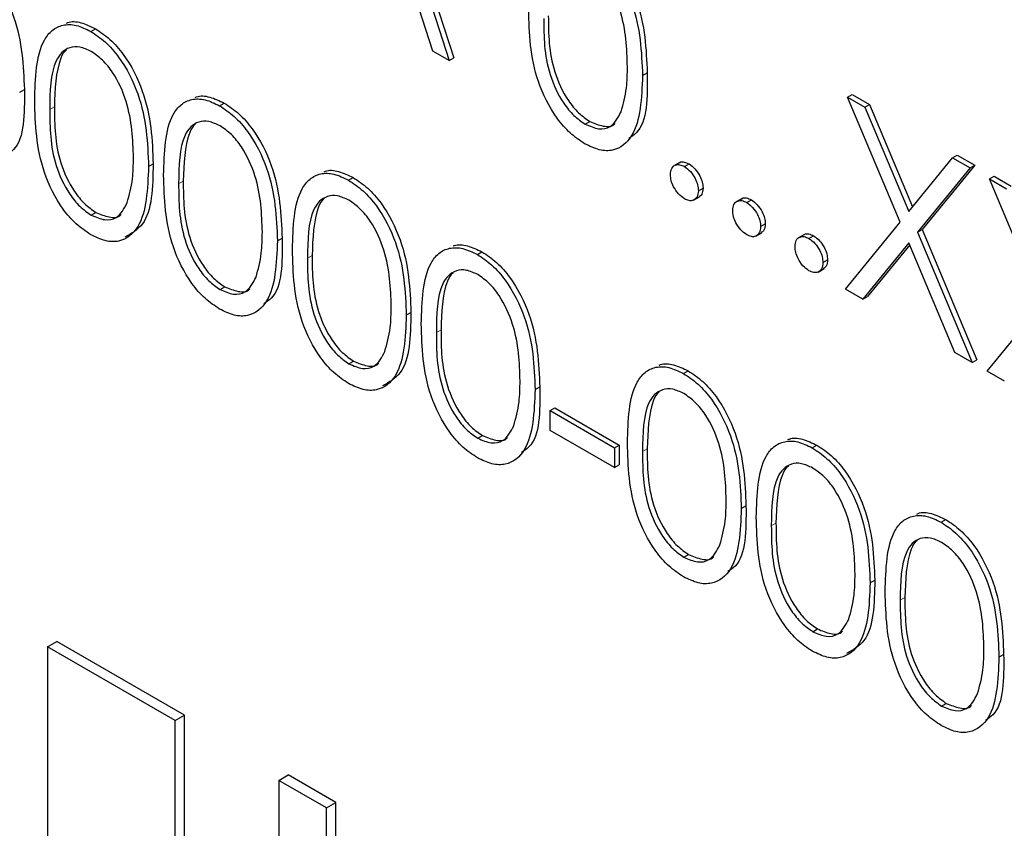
# Paper-space layout 'Blatt4' of a CAD drawing. Header units: millimetres. Extents: x 5 to 418, y 2 to 292.
# Tile 33 of 118: x 115.49 to 116.73, y 188.89 to 189.91. Entities that reach past the tile are written whole.
import ezdxf

# ---------------------------------------------------------------- set-up
doc = ezdxf.new("R2010")
doc.units = ezdxf.units.MM

psp = doc.layouts.new('Blatt4')

# ---------------------------------------------------------------- linework, layer by layer
at = {"color": 7, "linetype": 'Continuous', "lineweight": 25}
for p, q in [((115.9339, 190.1627), (116.0318, 189.8612)), ((115.9398, 190.1661), (116.0377, 189.8646)), ((116.0111, 189.8732), (115.9797, 189.9698)), ((115.5778, 189.8982), (115.5837, 189.9016)), ((116.0318, 189.8612), (116.0111, 189.8732)), ((116.0318, 189.8612), (116.0377, 189.8646)), ((116.2766, 189.8423), (116.2825, 189.8457)), ((115.4879, 189.8213), (115.4938, 189.8247)), ((116.5363, 189.815), (116.5422, 189.8184)), ((116.5363, 189.815), (116.5583, 189.8023)), ((116.6028, 189.6565), (116.5363, 189.815)), ((116.5422, 189.8184), (116.5641, 189.8057)), ((115.741, 189.804), (115.7469, 189.8074)), ((116.5583, 189.8023), (116.5641, 189.8057)), ((116.5583, 189.8023), (116.6138, 189.67)), ((116.5641, 189.8057), (116.6186, 189.6759)), ((116.204, 189.7807), (116.2099, 189.7841)), ((116.6138, 189.67), (116.6693, 189.7382)), ((116.6693, 189.7382), (116.6752, 189.7416)), ((116.6693, 189.7382), (116.6913, 189.7255)), ((116.6752, 189.7416), (116.6972, 189.7289)), ((115.651, 189.7271), (115.6569, 189.7305)), ((116.3237, 189.7321), (116.3164, 189.7279)), ((116.3296, 189.727), (116.3355, 189.7304)), ((116.6913, 189.7255), (116.6248, 189.6438)), ((116.6972, 189.7289), (116.6307, 189.6472)), ((116.6913, 189.7255), (116.6972, 189.7289)), ((115.9042, 189.7098), (115.9101, 189.7132)), ((116.7158, 189.7113), (116.7217, 189.7147)), ((116.7158, 189.7113), (116.7377, 189.6987)), ((116.7823, 189.5529), (116.7158, 189.7113)), ((116.7217, 189.7147), (116.7436, 189.7021)), ((116.3473, 189.6964), (116.3532, 189.6998)), ((116.3413, 189.6845), (116.3486, 189.6887)), ((116.4026, 189.6866), (116.3952, 189.6823)), ((116.4085, 189.6815), (116.4144, 189.6849)), ((115.5785, 189.6655), (115.5844, 189.6689)), ((116.4261, 189.6509), (116.432, 189.6543)), ((116.5336, 189.5716), (116.6028, 189.6565)), ((116.4201, 189.639), (116.4275, 189.6432)), ((116.4815, 189.6411), (116.4741, 189.6368)), ((116.4873, 189.6359), (116.4932, 189.6394)), ((116.6248, 189.6438), (116.6307, 189.6472)), ((116.6248, 189.6438), (116.694, 189.4789)), ((116.6307, 189.6472), (116.6999, 189.4823)), ((115.8142, 189.6329), (115.8201, 189.6363)), ((116.6138, 189.6304), (116.5555, 189.5589)), ((116.6149, 189.6278), (116.5614, 189.5623)), ((116.6721, 189.4916), (116.6138, 189.6304)), ((116.0674, 189.6156), (116.0733, 189.619)), ((116.505, 189.6053), (116.5109, 189.6087)), ((116.499, 189.5934), (116.5064, 189.5977)), ((115.7416, 189.5713), (115.7475, 189.5747)), ((116.5555, 189.5589), (116.5336, 189.5716)), ((116.5555, 189.5589), (116.5614, 189.5623)), ((116.7131, 189.468), (116.7823, 189.5529)), ((115.9774, 189.5387), (115.9833, 189.5421)), ((116.694, 189.4789), (116.6721, 189.4916)), ((115.9048, 189.4771), (115.9107, 189.4805)), ((116.694, 189.4789), (116.6999, 189.4823)), ((116.3284, 189.4649), (116.3343, 189.4683)), ((116.735, 189.4553), (116.7131, 189.468)), ((116.1406, 189.4445), (116.1465, 189.4479)), ((116.1596, 189.4179), (116.1655, 189.4213)), ((116.1596, 189.4179), (116.2412, 189.3708)), ((116.1596, 189.3928), (116.1596, 189.4179)), ((116.1655, 189.4213), (116.2471, 189.3742)), ((116.2412, 189.3457), (116.1596, 189.3928)), ((116.068, 189.3829), (116.0739, 189.3863)), ((116.2412, 189.3708), (116.2471, 189.3742)), ((116.2412, 189.3708), (116.2412, 189.3457)), ((116.2471, 189.3742), (116.2471, 189.3491)), ((116.4916, 189.3707), (116.4975, 189.3741)), ((116.2412, 189.3457), (116.2471, 189.3491)), ((116.4017, 189.2938), (116.4076, 189.2972)), ((116.6548, 189.2765), (116.6607, 189.2799)), ((116.3291, 189.2321), (116.335, 189.2355)), ((116.5648, 189.1996), (116.5707, 189.203)), ((116.4923, 189.1379), (116.4982, 189.1413)), ((115.5231, 189.1186), (115.5349, 189.1254)), ((115.6964, 189.0322), (115.5349, 189.1254)), ((115.6846, 189.0254), (115.5231, 189.1186)), ((115.5231, 189.1186), (115.5231, 188.7104)), ((116.728, 189.1054), (116.7339, 189.1088)), ((116.6554, 189.0437), (116.6613, 189.0471)), ((115.6846, 189.0254), (115.6964, 189.0322)), ((115.6964, 188.6239), (115.6964, 189.0322)), ((115.6846, 188.6171), (115.6846, 189.0254)), ((115.8159, 188.9496), (115.8277, 188.9564)), ((115.8883, 188.9214), (115.8277, 188.9564)), ((115.8765, 188.9146), (115.8159, 188.9496)), ((115.8159, 188.9496), (115.8159, 188.5413)), ((115.8765, 188.9146), (115.8883, 188.9214)), ((115.8765, 188.5063), (115.8765, 188.9146)), ((115.8883, 188.5131), (115.8883, 188.9214))]:
    psp.add_line(p, q, dxfattribs=at)
at = {"color": 7, "linetype": 'Continuous', "lineweight": 18}
for p, q in [((115.5259, 189.7994), (115.5318, 189.8028)), ((115.6891, 189.7052), (115.695, 189.7086)), ((115.8523, 189.611), (115.8582, 189.6144)), ((116.0155, 189.5168), (116.0214, 189.5202)), ((116.2766, 189.3661), (116.2825, 189.3695)), ((116.4397, 189.2719), (116.4456, 189.2753)), ((116.6029, 189.1777), (116.6088, 189.1811))]:
    psp.add_line(p, q, dxfattribs=at)
at = {"color": 7, "linetype": 'Continuous', "lineweight": 25}
for points, knots in [([(116.2033, 190.0135), (116.2096, 190.0093), (116.2221, 190.0009), (116.2448, 189.975), (116.2735, 189.9176), (116.2753, 189.8724), (116.2766, 189.8423)], [0, 0, 0, 0, 0.1256, 0.251197, 0.500581, 1, 1, 1, 1]), ([(116.2092, 190.0169), (116.2155, 190.0127), (116.228, 190.0043), (116.2507, 189.9784), (116.2794, 189.921), (116.2812, 189.8758), (116.2825, 189.8457)], [0, 0, 0, 0, 0.1256, 0.251197, 0.500581, 1, 1, 1, 1]), ([(115.4205, 189.9958), (115.4268, 189.9917), (115.4393, 189.9833), (115.462, 189.9574), (115.4907, 189.9), (115.4925, 189.8548), (115.4938, 189.8247)], [0, 0, 0, 0, 0.1256, 0.251197, 0.500581, 1, 1, 1, 1]), ([(116.2575, 189.8534), (116.2567, 189.8766), (116.2556, 189.9114), (116.2357, 189.9565), (116.2185, 189.9778), (116.2088, 189.9846), (116.204, 189.988)], [0, 0, 0, 0, 0.500072, 0.749021, 0.874598, 1, 1, 1, 1]), ([(116.2033, 189.7559), (116.1971, 189.7601), (116.1848, 189.7684), (116.1622, 189.7942), (116.1344, 189.8515), (116.1332, 189.8959), (116.1324, 189.9255)], [0, 0, 0, 0, 0.125551, 0.25109, 0.50025, 1, 1, 1, 1]), ([(115.547, 189.9087), (115.5476, 189.9089), (115.5526, 189.9115), (115.5653, 189.9103), (115.5776, 189.9045), (115.5837, 189.9016)], [0, 0, 0, 0, 0.057969, 0.529028, 1, 1, 1, 1]), ([(116.1515, 189.9146), (116.1516, 189.8917), (116.1518, 189.8572), (116.1722, 189.812), (116.1894, 189.7909), (116.1991, 189.7841), (116.204, 189.7807)], [0, 0, 0, 0, 0.500291, 0.749086, 0.874606, 1, 1, 1, 1]), ([(116.1573, 189.918), (116.1575, 189.8951), (116.1577, 189.8606), (116.1781, 189.8154), (116.1953, 189.7943), (116.205, 189.7875), (116.2099, 189.7841)], [0, 0, 0, 0, 0.500291, 0.749086, 0.874606, 1, 1, 1, 1]), ([(115.5069, 189.8103), (115.5077, 189.8391), (115.5087, 189.8751), (115.5285, 189.9005), (115.5423, 189.9072), (115.5592, 189.9072), (115.5716, 189.9012), (115.5778, 189.8982)], [0, 0, 0, 0, 0.498702, 0.624177, 0.749467, 0.874745, 1, 1, 1, 1]), ([(115.5837, 189.9016), (115.59, 189.8975), (115.6024, 189.8891), (115.6252, 189.8632), (115.6539, 189.8058), (115.6557, 189.7606), (115.6569, 189.7305)], [0, 0, 0, 0, 0.1256, 0.251197, 0.500581, 1, 1, 1, 1]), ([(115.5778, 189.8982), (115.5841, 189.8941), (115.5966, 189.8857), (115.6193, 189.8598), (115.648, 189.8024), (115.6498, 189.7572), (115.651, 189.7271)], [0, 0, 0, 0, 0.1256, 0.251197, 0.500581, 1, 1, 1, 1]), ([(115.5785, 189.8727), (115.5736, 189.875), (115.5639, 189.8795), (115.551, 189.8783), (115.5407, 189.8722), (115.5266, 189.8505), (115.5262, 189.8221), (115.5259, 189.7994)], [0, 0, 0, 0, 0.125139, 0.250418, 0.375519, 0.500847, 1, 1, 1, 1]), ([(115.5473, 189.875), (115.5473, 189.8749), (115.5438, 189.8729), (115.5335, 189.8524), (115.5325, 189.8249), (115.5318, 189.8028)], [0, 0, 0, 0, 0.004517, 0.204302, 1, 1, 1, 1]), ([(115.632, 189.7382), (115.6312, 189.7614), (115.63, 189.7961), (115.6102, 189.8413), (115.593, 189.8626), (115.5833, 189.8694), (115.5785, 189.8727)], [0, 0, 0, 0, 0.500072, 0.749021, 0.874598, 1, 1, 1, 1]), ([(116.2495, 189.7965), (116.2522, 189.8062), (116.257, 189.8236), (116.2574, 189.8443), (116.2575, 189.8534)], [0, 0, 0, 0, 0.5595988, 1, 1, 1, 1]), ([(116.2766, 189.8423), (116.2754, 189.8136), (116.2736, 189.7706), (116.2448, 189.7466), (116.2221, 189.7469), (116.2096, 189.7529), (116.2033, 189.7559)], [0, 0, 0, 0, 0.499407, 0.748743, 0.874372, 1, 1, 1, 1]), ([(116.2825, 189.8457), (116.2827, 189.8149), (116.283, 189.778), (116.2626, 189.7647), (116.2594, 189.7625)], [0, 0, 0, 0, 0.83825, 1, 1, 1, 1]), ([(115.4938, 189.8247), (115.494, 189.7938), (115.4943, 189.757), (115.474, 189.7437), (115.4707, 189.7415)], [0, 0, 0, 0, 0.83825, 1, 1, 1, 1]), ([(115.6701, 189.7161), (115.6709, 189.7449), (115.6719, 189.7809), (115.6917, 189.8063), (115.7055, 189.813), (115.7224, 189.813), (115.7348, 189.807), (115.741, 189.804)], [0, 0, 0, 0, 0.498702, 0.624177, 0.749467, 0.874745, 1, 1, 1, 1]), ([(115.7102, 189.8145), (115.7108, 189.8147), (115.7158, 189.8173), (115.7285, 189.8161), (115.7408, 189.8103), (115.7469, 189.8074)], [0, 0, 0, 0, 0.057969, 0.529028, 1, 1, 1, 1]), ([(115.5778, 189.6407), (115.5716, 189.6449), (115.5593, 189.6532), (115.5367, 189.679), (115.5089, 189.7363), (115.5077, 189.7807), (115.5069, 189.8103)], [0, 0, 0, 0, 0.125551, 0.25109, 0.50025, 1, 1, 1, 1]), ([(115.5259, 189.7994), (115.5261, 189.7764), (115.5263, 189.742), (115.5467, 189.6968), (115.5639, 189.6757), (115.5736, 189.6689), (115.5785, 189.6655)], [0, 0, 0, 0, 0.500291, 0.749086, 0.874606, 1, 1, 1, 1]), ([(115.5318, 189.8028), (115.532, 189.7798), (115.5322, 189.7454), (115.5526, 189.7002), (115.5698, 189.6791), (115.5795, 189.6723), (115.5844, 189.6689)], [0, 0, 0, 0, 0.500291, 0.749086, 0.874606, 1, 1, 1, 1]), ([(115.741, 189.804), (115.7472, 189.7999), (115.7597, 189.7915), (115.7825, 189.7656), (115.8112, 189.7081), (115.813, 189.663), (115.8142, 189.6329)], [0, 0, 0, 0, 0.1256, 0.251197, 0.500581, 1, 1, 1, 1]), ([(115.7469, 189.8074), (115.7531, 189.8033), (115.7656, 189.7949), (115.7884, 189.769), (115.8171, 189.7116), (115.8189, 189.6664), (115.8201, 189.6363)], [0, 0, 0, 0, 0.1256, 0.251197, 0.500581, 1, 1, 1, 1]), ([(116.204, 189.7807), (116.2098, 189.7782), (116.2214, 189.7732), (116.2393, 189.7768), (116.2456, 189.789), (116.2495, 189.7965)], [0, 0, 0, 0, 0.280257, 0.560781, 1, 1, 1, 1]), ([(115.7416, 189.7785), (115.7368, 189.7808), (115.727, 189.7853), (115.7141, 189.7841), (115.7039, 189.778), (115.6898, 189.7563), (115.6894, 189.7279), (115.6891, 189.7052)], [0, 0, 0, 0, 0.125139, 0.250418, 0.375519, 0.500847, 1, 1, 1, 1]), ([(115.7105, 189.7808), (115.7104, 189.7807), (115.707, 189.7787), (115.6966, 189.7582), (115.6957, 189.7307), (115.695, 189.7086)], [0, 0, 0, 0, 0.004517, 0.204302, 1, 1, 1, 1]), ([(115.7952, 189.644), (115.7944, 189.6672), (115.7932, 189.7019), (115.7734, 189.7471), (115.7562, 189.7684), (115.7465, 189.7752), (115.7416, 189.7785)], [0, 0, 0, 0, 0.500072, 0.749021, 0.874598, 1, 1, 1, 1]), ([(116.2099, 189.7841), (116.2155, 189.7818), (116.2268, 189.7772), (116.2385, 189.7772), (116.2415, 189.7813), (116.2416, 189.7814)], [0, 0, 0, 0, 0.492383, 0.985234, 1, 1, 1, 1]), ([(115.624, 189.6813), (115.6267, 189.691), (115.6315, 189.7084), (115.6318, 189.7291), (115.632, 189.7382)], [0, 0, 0, 0, 0.5595988, 1, 1, 1, 1]), ([(115.651, 189.7271), (115.6499, 189.6984), (115.6481, 189.6553), (115.6192, 189.6314), (115.5965, 189.6317), (115.5841, 189.6377), (115.5778, 189.6407)], [0, 0, 0, 0, 0.499407, 0.748743, 0.874372, 1, 1, 1, 1]), ([(115.6569, 189.7305), (115.6563, 189.7006), (115.6554, 189.6571), (115.6293, 189.6423), (115.6211, 189.6376)], [0, 0, 0, 0, 0.68684, 1, 1, 1, 1]), ([(116.3119, 189.7168), (116.3122, 189.7196), (116.3128, 189.7253), (116.3176, 189.7292), (116.3234, 189.7299), (116.3275, 189.728), (116.3296, 189.727)], [0, 0, 0, 0, 0.279576, 0.559284, 0.779552, 1, 1, 1, 1]), ([(116.3232, 189.7314), (116.3235, 189.7317), (116.325, 189.7332), (116.3294, 189.7332), (116.3335, 189.7313), (116.3355, 189.7304)], [0, 0, 0, 0, 0.1165381, 0.5580897, 1, 1, 1, 1]), ([(116.3296, 189.727), (116.3322, 189.7252), (116.3374, 189.7215), (116.3432, 189.7125), (116.3468, 189.7038), (116.3471, 189.6989), (116.3473, 189.6964)], [0, 0, 0, 0, 0.279602, 0.559212, 0.779475, 1, 1, 1, 1]), ([(116.3355, 189.7304), (116.3381, 189.7286), (116.3433, 189.7249), (116.349, 189.7159), (116.3527, 189.7072), (116.353, 189.7023), (116.3532, 189.6998)], [0, 0, 0, 0, 0.279602, 0.559212, 0.779475, 1, 1, 1, 1]), ([(115.741, 189.5465), (115.7348, 189.5507), (115.7224, 189.559), (115.6999, 189.5848), (115.672, 189.6421), (115.6709, 189.6865), (115.6701, 189.7161)], [0, 0, 0, 0, 0.125551, 0.25109, 0.50025, 1, 1, 1, 1]), ([(115.8333, 189.6219), (115.8341, 189.6507), (115.8351, 189.6867), (115.8549, 189.7121), (115.8686, 189.7188), (115.8856, 189.7188), (115.898, 189.7128), (115.9042, 189.7098)], [0, 0, 0, 0, 0.498702, 0.624177, 0.749467, 0.874745, 1, 1, 1, 1]), ([(115.8734, 189.7203), (115.8739, 189.7205), (115.879, 189.7231), (115.8917, 189.7219), (115.9039, 189.7161), (115.9101, 189.7132)], [0, 0, 0, 0, 0.057969, 0.529028, 1, 1, 1, 1]), ([(115.9101, 189.7132), (115.9163, 189.7091), (115.9288, 189.7007), (115.9516, 189.6748), (115.9802, 189.6173), (115.9821, 189.5722), (115.9833, 189.5421)], [0, 0, 0, 0, 0.1256, 0.251197, 0.500581, 1, 1, 1, 1]), ([(116.3296, 189.6862), (116.327, 189.6881), (116.3218, 189.6918), (116.316, 189.7007), (116.3125, 189.7094), (116.3121, 189.7143), (116.3119, 189.7168)], [0, 0, 0, 0, 0.2795812, 0.5591432, 0.7795754, 1, 1, 1, 1]), ([(115.6891, 189.7052), (115.6893, 189.6822), (115.6895, 189.6478), (115.7099, 189.6026), (115.7271, 189.5815), (115.7368, 189.5747), (115.7416, 189.5713)], [0, 0, 0, 0, 0.500291, 0.749086, 0.874606, 1, 1, 1, 1]), ([(115.695, 189.7086), (115.6952, 189.6856), (115.6954, 189.6512), (115.7158, 189.606), (115.733, 189.5849), (115.7427, 189.5781), (115.7475, 189.5747)], [0, 0, 0, 0, 0.500291, 0.749086, 0.874606, 1, 1, 1, 1]), ([(115.9042, 189.7098), (115.9104, 189.7057), (115.9229, 189.6973), (115.9457, 189.6714), (115.9743, 189.6139), (115.9762, 189.5688), (115.9774, 189.5387)], [0, 0, 0, 0, 0.1256, 0.251197, 0.500581, 1, 1, 1, 1]), ([(116.3532, 189.6998), (116.3529, 189.6969), (116.3524, 189.6916), (116.3492, 189.6895), (116.3477, 189.6886)], [0, 0, 0, 0, 0.554441, 1, 1, 1, 1]), ([(115.9048, 189.6843), (115.9, 189.6866), (115.8902, 189.6911), (115.8773, 189.6899), (115.867, 189.6838), (115.853, 189.6621), (115.8526, 189.6337), (115.8523, 189.611)], [0, 0, 0, 0, 0.125139, 0.250418, 0.375519, 0.500847, 1, 1, 1, 1]), ([(115.8737, 189.6866), (115.8736, 189.6865), (115.8701, 189.6845), (115.8598, 189.664), (115.8589, 189.6365), (115.8582, 189.6144)], [0, 0, 0, 0, 0.004517, 0.204302, 1, 1, 1, 1]), ([(116.3473, 189.6964), (116.347, 189.6936), (116.3463, 189.6879), (116.3415, 189.6841), (116.3357, 189.6833), (116.3316, 189.6852), (116.3296, 189.6862)], [0, 0, 0, 0, 0.279469, 0.559358, 0.779674, 1, 1, 1, 1]), ([(116.4021, 189.6858), (116.4024, 189.6862), (116.4039, 189.6877), (116.4083, 189.6877), (116.4123, 189.6858), (116.4144, 189.6849)], [0, 0, 0, 0, 0.1165381, 0.5580897, 1, 1, 1, 1]), ([(115.5785, 189.6655), (115.5843, 189.663), (115.5958, 189.658), (115.6138, 189.6616), (115.6201, 189.6738), (115.624, 189.6813)], [0, 0, 0, 0, 0.280257, 0.560781, 1, 1, 1, 1]), ([(115.9584, 189.5498), (115.9576, 189.573), (115.9564, 189.6077), (115.9365, 189.6529), (115.9194, 189.6742), (115.9097, 189.681), (115.9048, 189.6843)], [0, 0, 0, 0, 0.500072, 0.749021, 0.874598, 1, 1, 1, 1]), ([(116.3908, 189.6713), (116.3911, 189.6741), (116.3917, 189.6798), (116.3965, 189.6837), (116.4023, 189.6844), (116.4064, 189.6825), (116.4085, 189.6815)], [0, 0, 0, 0, 0.279576, 0.559284, 0.779552, 1, 1, 1, 1]), ([(116.4085, 189.6815), (116.4111, 189.6796), (116.4163, 189.6759), (116.422, 189.667), (116.4257, 189.6583), (116.426, 189.6533), (116.4261, 189.6509)], [0, 0, 0, 0, 0.279602, 0.559212, 0.779475, 1, 1, 1, 1]), ([(116.4144, 189.6849), (116.417, 189.683), (116.4222, 189.6793), (116.4279, 189.6704), (116.4315, 189.6617), (116.4319, 189.6567), (116.432, 189.6543)], [0, 0, 0, 0, 0.279602, 0.559212, 0.779475, 1, 1, 1, 1]), ([(115.5844, 189.6689), (115.59, 189.6666), (115.6013, 189.662), (115.6129, 189.662), (115.616, 189.6661), (115.6161, 189.6662)], [0, 0, 0, 0, 0.492383, 0.985234, 1, 1, 1, 1]), ([(116.4085, 189.6407), (116.4059, 189.6425), (116.4007, 189.6463), (116.3949, 189.6551), (116.3914, 189.6639), (116.391, 189.6688), (116.3908, 189.6713)], [0, 0, 0, 0, 0.2795812, 0.5591432, 0.7795754, 1, 1, 1, 1]), ([(116.4261, 189.6509), (116.4258, 189.648), (116.4252, 189.6424), (116.4204, 189.6385), (116.4146, 189.6377), (116.4105, 189.6397), (116.4085, 189.6407)], [0, 0, 0, 0, 0.279469, 0.559358, 0.779674, 1, 1, 1, 1]), ([(116.432, 189.6543), (116.4318, 189.6513), (116.4313, 189.6461), (116.428, 189.644), (116.4266, 189.6431)], [0, 0, 0, 0, 0.554441, 1, 1, 1, 1]), ([(115.7872, 189.5871), (115.7899, 189.5968), (115.7947, 189.6142), (115.795, 189.6349), (115.7952, 189.644)], [0, 0, 0, 0, 0.5595988, 1, 1, 1, 1]), ([(116.4697, 189.6257), (116.47, 189.6286), (116.4706, 189.6342), (116.4754, 189.6381), (116.4812, 189.6389), (116.4853, 189.6369), (116.4873, 189.6359)], [0, 0, 0, 0, 0.279576, 0.559284, 0.779552, 1, 1, 1, 1]), ([(116.4809, 189.6403), (116.4813, 189.6406), (116.4828, 189.6422), (116.4872, 189.6421), (116.4912, 189.6403), (116.4932, 189.6394)], [0, 0, 0, 0, 0.116538, 0.55809, 1, 1, 1, 1]), ([(116.4932, 189.6394), (116.4958, 189.6375), (116.5011, 189.6338), (116.5068, 189.6249), (116.5104, 189.6161), (116.5107, 189.6112), (116.5109, 189.6087)], [0, 0, 0, 0, 0.279602, 0.559212, 0.779475, 1, 1, 1, 1]), ([(115.8142, 189.6329), (115.813, 189.6042), (115.8113, 189.5611), (115.7824, 189.5372), (115.7597, 189.5375), (115.7472, 189.5435), (115.741, 189.5465)], [0, 0, 0, 0, 0.499407, 0.748743, 0.874372, 1, 1, 1, 1]), ([(115.8201, 189.6363), (115.8204, 189.6054), (115.8207, 189.5686), (115.8003, 189.5553), (115.797, 189.5531)], [0, 0, 0, 0, 0.83825, 1, 1, 1, 1]), ([(115.9964, 189.5277), (115.9973, 189.5565), (115.9983, 189.5925), (116.0181, 189.6179), (116.0318, 189.6246), (116.0488, 189.6246), (116.0612, 189.6186), (116.0674, 189.6156)], [0, 0, 0, 0, 0.498702, 0.624177, 0.749467, 0.874745, 1, 1, 1, 1]), ([(116.0366, 189.6261), (116.0371, 189.6263), (116.0422, 189.6289), (116.0548, 189.6277), (116.0671, 189.6219), (116.0733, 189.619)], [0, 0, 0, 0, 0.0579693, 0.5290281, 1, 1, 1, 1]), ([(116.4873, 189.5951), (116.4847, 189.597), (116.4795, 189.6007), (116.4738, 189.6096), (116.4702, 189.6183), (116.4698, 189.6233), (116.4697, 189.6257)], [0, 0, 0, 0, 0.2795812, 0.5591432, 0.7795754, 1, 1, 1, 1]), ([(116.4873, 189.6359), (116.4899, 189.6341), (116.4952, 189.6304), (116.5009, 189.6215), (116.5045, 189.6127), (116.5048, 189.6078), (116.505, 189.6053)], [0, 0, 0, 0, 0.279602, 0.559212, 0.779475, 1, 1, 1, 1]), ([(115.9042, 189.4523), (115.898, 189.4565), (115.8856, 189.4648), (115.8631, 189.4906), (115.8352, 189.5479), (115.834, 189.5923), (115.8333, 189.6219)], [0, 0, 0, 0, 0.125551, 0.25109, 0.50025, 1, 1, 1, 1]), ([(115.8582, 189.6144), (115.8583, 189.5914), (115.8586, 189.557), (115.8789, 189.5118), (115.8961, 189.4907), (115.9059, 189.4839), (115.9107, 189.4805)], [0, 0, 0, 0, 0.500291, 0.749086, 0.874606, 1, 1, 1, 1]), ([(116.0674, 189.6156), (116.0736, 189.6115), (116.0861, 189.6031), (116.1088, 189.5772), (116.1375, 189.5197), (116.1394, 189.4746), (116.1406, 189.4445)], [0, 0, 0, 0, 0.1256, 0.251197, 0.500581, 1, 1, 1, 1]), ([(116.0733, 189.619), (116.0795, 189.6149), (116.092, 189.6065), (116.1147, 189.5806), (116.1434, 189.5231), (116.1452, 189.478), (116.1465, 189.4479)], [0, 0, 0, 0, 0.1256, 0.251197, 0.500581, 1, 1, 1, 1]), ([(115.8523, 189.611), (115.8524, 189.588), (115.8527, 189.5536), (115.8731, 189.5084), (115.8903, 189.4873), (115.9, 189.4805), (115.9048, 189.4771)], [0, 0, 0, 0, 0.500291, 0.749086, 0.874606, 1, 1, 1, 1]), ([(116.505, 189.6053), (116.5047, 189.6025), (116.5041, 189.5968), (116.4993, 189.593), (116.4935, 189.5922), (116.4894, 189.5942), (116.4873, 189.5951)], [0, 0, 0, 0, 0.279469, 0.559358, 0.779674, 1, 1, 1, 1]), ([(116.5109, 189.6087), (116.5106, 189.6058), (116.5102, 189.6006), (116.5069, 189.5985), (116.5054, 189.5975)], [0, 0, 0, 0, 0.554441, 1, 1, 1, 1]), ([(115.7416, 189.5713), (115.7474, 189.5688), (115.759, 189.5638), (115.7769, 189.5674), (115.7833, 189.5796), (115.7872, 189.5871)], [0, 0, 0, 0, 0.280257, 0.560781, 1, 1, 1, 1]), ([(116.068, 189.5901), (116.0631, 189.5924), (116.0534, 189.5969), (116.0405, 189.5957), (116.0302, 189.5896), (116.0162, 189.5679), (116.0158, 189.5395), (116.0155, 189.5168)], [0, 0, 0, 0, 0.125139, 0.250418, 0.375519, 0.500847, 1, 1, 1, 1]), ([(116.0369, 189.5924), (116.0368, 189.5923), (116.0333, 189.5903), (116.023, 189.5698), (116.0221, 189.5423), (116.0214, 189.5202)], [0, 0, 0, 0, 0.004517, 0.204302, 1, 1, 1, 1]), ([(116.1215, 189.4556), (116.1208, 189.4788), (116.1196, 189.5135), (116.0997, 189.5587), (116.0826, 189.58), (116.0728, 189.5868), (116.068, 189.5901)], [0, 0, 0, 0, 0.500072, 0.749021, 0.874598, 1, 1, 1, 1]), ([(115.7475, 189.5747), (115.7532, 189.5724), (115.7645, 189.5678), (115.7761, 189.5678), (115.7792, 189.5719), (115.7793, 189.572)], [0, 0, 0, 0, 0.492383, 0.985234, 1, 1, 1, 1]), ([(115.9503, 189.4928), (115.953, 189.5026), (115.9579, 189.52), (115.9582, 189.5407), (115.9584, 189.5498)], [0, 0, 0, 0, 0.5595988, 1, 1, 1, 1]), ([(115.9774, 189.5387), (115.9762, 189.51), (115.9744, 189.4669), (115.9456, 189.443), (115.9229, 189.4433), (115.9104, 189.4493), (115.9042, 189.4523)], [0, 0, 0, 0, 0.499407, 0.748743, 0.874372, 1, 1, 1, 1]), ([(115.9833, 189.5421), (115.9827, 189.5122), (115.9818, 189.4687), (115.9556, 189.4539), (115.9475, 189.4492)], [0, 0, 0, 0, 0.68684, 1, 1, 1, 1]), ([(116.0674, 189.3581), (116.0612, 189.3623), (116.0488, 189.3706), (116.0263, 189.3964), (115.9984, 189.4537), (115.9972, 189.4981), (115.9964, 189.5277)], [0, 0, 0, 0, 0.125551, 0.25109, 0.50025, 1, 1, 1, 1]), ([(116.0155, 189.5168), (116.0156, 189.4938), (116.0159, 189.4594), (116.0362, 189.4142), (116.0534, 189.3931), (116.0631, 189.3863), (116.068, 189.3829)], [0, 0, 0, 0, 0.500291, 0.749086, 0.874606, 1, 1, 1, 1]), ([(116.0214, 189.5202), (116.0215, 189.4972), (116.0218, 189.4628), (116.0421, 189.4176), (116.0593, 189.3965), (116.069, 189.3897), (116.0739, 189.3863)], [0, 0, 0, 0, 0.500291, 0.749086, 0.874606, 1, 1, 1, 1]), ([(115.9048, 189.4771), (115.9106, 189.4746), (115.9222, 189.4696), (115.9401, 189.4732), (115.9465, 189.4854), (115.9503, 189.4928)], [0, 0, 0, 0, 0.280257, 0.560781, 1, 1, 1, 1]), ([(115.9107, 189.4805), (115.9164, 189.4782), (115.9277, 189.4736), (115.9393, 189.4736), (115.9423, 189.4777), (115.9424, 189.4778)], [0, 0, 0, 0, 0.492383, 0.985234, 1, 1, 1, 1]), ([(116.2977, 189.4753), (116.2982, 189.4756), (116.3033, 189.4782), (116.3159, 189.4769), (116.3282, 189.4712), (116.3343, 189.4683)], [0, 0, 0, 0, 0.057969, 0.529028, 1, 1, 1, 1]), ([(116.2575, 189.377), (116.2583, 189.4058), (116.2594, 189.4418), (116.2791, 189.4672), (116.2929, 189.4738), (116.3098, 189.4739), (116.3222, 189.4679), (116.3284, 189.4649)], [0, 0, 0, 0, 0.498702, 0.624177, 0.749467, 0.874745, 1, 1, 1, 1]), ([(116.3284, 189.4649), (116.3347, 189.4607), (116.3472, 189.4524), (116.3699, 189.4264), (116.3986, 189.369), (116.4004, 189.3239), (116.4017, 189.2938)], [0, 0, 0, 0, 0.1256, 0.251197, 0.500581, 1, 1, 1, 1]), ([(116.3343, 189.4683), (116.3406, 189.4641), (116.3531, 189.4558), (116.3758, 189.4298), (116.4045, 189.3724), (116.4063, 189.3273), (116.4076, 189.2972)], [0, 0, 0, 0, 0.1256, 0.251197, 0.500581, 1, 1, 1, 1]), ([(116.1135, 189.3986), (116.1162, 189.4084), (116.121, 189.4258), (116.1214, 189.4465), (116.1215, 189.4556)], [0, 0, 0, 0, 0.5595988, 1, 1, 1, 1]), ([(116.1406, 189.4445), (116.1394, 189.4158), (116.1376, 189.3727), (116.1088, 189.3488), (116.0861, 189.3491), (116.0736, 189.3551), (116.0674, 189.3581)], [0, 0, 0, 0, 0.499407, 0.748743, 0.874372, 1, 1, 1, 1]), ([(116.1465, 189.4479), (116.1467, 189.417), (116.147, 189.3802), (116.1267, 189.3669), (116.1234, 189.3647)], [0, 0, 0, 0, 0.83825, 1, 1, 1, 1]), ([(116.3291, 189.4394), (116.3242, 189.4417), (116.3145, 189.4462), (116.3016, 189.445), (116.2913, 189.4389), (116.2773, 189.4172), (116.2769, 189.3888), (116.2766, 189.3661)], [0, 0, 0, 0, 0.125139, 0.250418, 0.375519, 0.500847, 1, 1, 1, 1]), ([(116.298, 189.4416), (116.2979, 189.4416), (116.2944, 189.4395), (116.2841, 189.4191), (116.2832, 189.3915), (116.2825, 189.3695)], [0, 0, 0, 0, 0.004517, 0.204302, 1, 1, 1, 1]), ([(116.3826, 189.3049), (116.3818, 189.3281), (116.3807, 189.3628), (116.3608, 189.408), (116.3436, 189.4292), (116.3339, 189.436), (116.3291, 189.4394)], [0, 0, 0, 0, 0.500072, 0.749021, 0.874598, 1, 1, 1, 1]), ([(116.068, 189.3829), (116.0738, 189.3804), (116.0854, 189.3754), (116.1033, 189.379), (116.1096, 189.3912), (116.1135, 189.3986)], [0, 0, 0, 0, 0.280257, 0.560781, 1, 1, 1, 1]), ([(116.0739, 189.3863), (116.0795, 189.384), (116.0909, 189.3794), (116.1025, 189.3794), (116.1055, 189.3835), (116.1056, 189.3836)], [0, 0, 0, 0, 0.492383, 0.985234, 1, 1, 1, 1]), ([(116.3284, 189.2074), (116.3223, 189.2115), (116.3099, 189.2199), (116.2873, 189.2457), (116.2595, 189.3029), (116.2583, 189.3474), (116.2575, 189.377)], [0, 0, 0, 0, 0.125551, 0.25109, 0.50025, 1, 1, 1, 1]), ([(116.4207, 189.2828), (116.4215, 189.3116), (116.4225, 189.3476), (116.4423, 189.373), (116.4561, 189.3796), (116.473, 189.3797), (116.4854, 189.3737), (116.4916, 189.3707)], [0, 0, 0, 0, 0.498702, 0.624177, 0.749467, 0.874745, 1, 1, 1, 1]), ([(116.4608, 189.3811), (116.4614, 189.3814), (116.4664, 189.384), (116.4791, 189.3827), (116.4914, 189.377), (116.4975, 189.3741)], [0, 0, 0, 0, 0.057969, 0.529028, 1, 1, 1, 1]), ([(116.2766, 189.3661), (116.2767, 189.3431), (116.2769, 189.3087), (116.2973, 189.2635), (116.3145, 189.2424), (116.3242, 189.2355), (116.3291, 189.2321)], [0, 0, 0, 0, 0.500291, 0.749086, 0.874606, 1, 1, 1, 1]), ([(116.2825, 189.3695), (116.2826, 189.3465), (116.2828, 189.3121), (116.3032, 189.2669), (116.3204, 189.2458), (116.3301, 189.239), (116.335, 189.2355)], [0, 0, 0, 0, 0.500291, 0.749086, 0.874606, 1, 1, 1, 1]), ([(116.4916, 189.3707), (116.4979, 189.3665), (116.5104, 189.3582), (116.5331, 189.3322), (116.5618, 189.2748), (116.5636, 189.2297), (116.5648, 189.1996)], [0, 0, 0, 0, 0.1256, 0.251197, 0.500581, 1, 1, 1, 1]), ([(116.4975, 189.3741), (116.5038, 189.3699), (116.5162, 189.3616), (116.539, 189.3356), (116.5677, 189.2782), (116.5695, 189.2331), (116.5707, 189.203)], [0, 0, 0, 0, 0.1256, 0.251197, 0.500581, 1, 1, 1, 1]), ([(116.4923, 189.3452), (116.4874, 189.3475), (116.4777, 189.352), (116.4648, 189.3508), (116.4545, 189.3447), (116.4404, 189.323), (116.44, 189.2946), (116.4397, 189.2719)], [0, 0, 0, 0, 0.125139, 0.250418, 0.375519, 0.500847, 1, 1, 1, 1]), ([(116.4611, 189.3474), (116.4611, 189.3474), (116.4576, 189.3453), (116.4472, 189.3249), (116.4463, 189.2973), (116.4456, 189.2753)], [0, 0, 0, 0, 0.004517, 0.204302, 1, 1, 1, 1]), ([(116.5458, 189.2107), (116.545, 189.2339), (116.5438, 189.2686), (116.524, 189.3138), (116.5068, 189.335), (116.4971, 189.3418), (116.4923, 189.3452)], [0, 0, 0, 0, 0.500072, 0.749021, 0.874598, 1, 1, 1, 1]), ([(116.3746, 189.2479), (116.3773, 189.2577), (116.3821, 189.2751), (116.3825, 189.2958), (116.3826, 189.3049)], [0, 0, 0, 0, 0.5595988, 1, 1, 1, 1]), ([(116.4017, 189.2938), (116.4005, 189.2651), (116.3987, 189.222), (116.3699, 189.1981), (116.3472, 189.1983), (116.3347, 189.2044), (116.3284, 189.2074)], [0, 0, 0, 0, 0.499407, 0.748743, 0.874372, 1, 1, 1, 1]), ([(116.4076, 189.2972), (116.4078, 189.2663), (116.4081, 189.2295), (116.3878, 189.2161), (116.3845, 189.214)], [0, 0, 0, 0, 0.83825, 1, 1, 1, 1]), ([(116.624, 189.2869), (116.6246, 189.2872), (116.6296, 189.2898), (116.6423, 189.2885), (116.6546, 189.2828), (116.6607, 189.2799)], [0, 0, 0, 0, 0.057969, 0.529028, 1, 1, 1, 1]), ([(116.4916, 189.1132), (116.4854, 189.1173), (116.473, 189.1257), (116.4505, 189.1515), (116.4227, 189.2087), (116.4215, 189.2532), (116.4207, 189.2828)], [0, 0, 0, 0, 0.125551, 0.25109, 0.50025, 1, 1, 1, 1]), ([(116.4456, 189.2753), (116.4458, 189.2523), (116.446, 189.2179), (116.4664, 189.1727), (116.4836, 189.1516), (116.4933, 189.1448), (116.4982, 189.1413)], [0, 0, 0, 0, 0.500291, 0.749086, 0.874606, 1, 1, 1, 1]), ([(116.5839, 189.1886), (116.5847, 189.2174), (116.5857, 189.2534), (116.6055, 189.2788), (116.6193, 189.2854), (116.6362, 189.2855), (116.6486, 189.2795), (116.6548, 189.2765)], [0, 0, 0, 0, 0.498702, 0.624177, 0.749467, 0.874745, 1, 1, 1, 1]), ([(116.6548, 189.2765), (116.661, 189.2723), (116.6735, 189.264), (116.6963, 189.238), (116.725, 189.1806), (116.7268, 189.1355), (116.728, 189.1054)], [0, 0, 0, 0, 0.1256, 0.251197, 0.500581, 1, 1, 1, 1]), ([(116.6607, 189.2799), (116.6669, 189.2757), (116.6794, 189.2674), (116.7022, 189.2414), (116.7309, 189.184), (116.7327, 189.1389), (116.7339, 189.1088)], [0, 0, 0, 0, 0.1256, 0.251197, 0.500581, 1, 1, 1, 1]), ([(116.4397, 189.2719), (116.4399, 189.2489), (116.4401, 189.2145), (116.4605, 189.1693), (116.4777, 189.1482), (116.4874, 189.1413), (116.4923, 189.1379)], [0, 0, 0, 0, 0.500291, 0.749086, 0.874606, 1, 1, 1, 1]), ([(116.6554, 189.251), (116.6506, 189.2533), (116.6408, 189.2578), (116.6279, 189.2566), (116.6177, 189.2505), (116.6036, 189.2288), (116.6032, 189.2004), (116.6029, 189.1777)], [0, 0, 0, 0, 0.125139, 0.250418, 0.375519, 0.500847, 1, 1, 1, 1]), ([(116.6243, 189.2532), (116.6242, 189.2532), (116.6208, 189.2511), (116.6104, 189.2307), (116.6095, 189.2031), (116.6088, 189.1811)], [0, 0, 0, 0, 0.004517, 0.204302, 1, 1, 1, 1]), ([(116.709, 189.1165), (116.7082, 189.1397), (116.707, 189.1744), (116.6872, 189.2196), (116.67, 189.2408), (116.6603, 189.2476), (116.6554, 189.251)], [0, 0, 0, 0, 0.500072, 0.749021, 0.874598, 1, 1, 1, 1]), ([(116.3291, 189.2321), (116.3349, 189.2296), (116.3465, 189.2246), (116.3644, 189.2283), (116.3707, 189.2405), (116.3746, 189.2479)], [0, 0, 0, 0, 0.280257, 0.560781, 1, 1, 1, 1]), ([(116.335, 189.2355), (116.3406, 189.2332), (116.3519, 189.2286), (116.3636, 189.2286), (116.3666, 189.2328), (116.3667, 189.2329)], [0, 0, 0, 0, 0.492383, 0.985234, 1, 1, 1, 1]), ([(116.5707, 189.203), (116.5701, 189.1731), (116.5692, 189.1296), (116.5431, 189.1147), (116.5349, 189.1101)], [0, 0, 0, 0, 0.68684, 1, 1, 1, 1]), ([(116.5378, 189.1537), (116.5405, 189.1635), (116.5453, 189.1808), (116.5456, 189.2016), (116.5458, 189.2107)], [0, 0, 0, 0, 0.5595988, 1, 1, 1, 1]), ([(116.5648, 189.1996), (116.5637, 189.1709), (116.5619, 189.1278), (116.533, 189.1039), (116.5103, 189.1041), (116.4979, 189.1102), (116.4916, 189.1132)], [0, 0, 0, 0, 0.499407, 0.748743, 0.874372, 1, 1, 1, 1]), ([(116.6548, 189.019), (116.6486, 189.0231), (116.6362, 189.0315), (116.6137, 189.0573), (116.5858, 189.1145), (116.5847, 189.159), (116.5839, 189.1886)], [0, 0, 0, 0, 0.125551, 0.25109, 0.50025, 1, 1, 1, 1]), ([(116.6029, 189.1777), (116.6031, 189.1547), (116.6033, 189.1203), (116.6237, 189.0751), (116.6409, 189.054), (116.6506, 189.0471), (116.6554, 189.0437)], [0, 0, 0, 0, 0.500291, 0.749086, 0.874606, 1, 1, 1, 1]), ([(116.6088, 189.1811), (116.609, 189.1581), (116.6092, 189.1237), (116.6296, 189.0785), (116.6468, 189.0574), (116.6565, 189.0505), (116.6613, 189.0471)], [0, 0, 0, 0, 0.500291, 0.749086, 0.874606, 1, 1, 1, 1]), ([(116.4923, 189.1379), (116.4981, 189.1354), (116.5096, 189.1304), (116.5276, 189.1341), (116.5339, 189.1463), (116.5378, 189.1537)], [0, 0, 0, 0, 0.280257, 0.560781, 1, 1, 1, 1]), ([(116.4982, 189.1413), (116.5038, 189.139), (116.5151, 189.1344), (116.5267, 189.1344), (116.5298, 189.1386), (116.5299, 189.1387)], [0, 0, 0, 0, 0.492383, 0.985234, 1, 1, 1, 1]), ([(116.7009, 189.0595), (116.7037, 189.0693), (116.7085, 189.0866), (116.7088, 189.1074), (116.709, 189.1165)], [0, 0, 0, 0, 0.559599, 1, 1, 1, 1]), ([(116.728, 189.1054), (116.7268, 189.0767), (116.7251, 189.0336), (116.6962, 189.0097), (116.6735, 189.0099), (116.661, 189.016), (116.6548, 189.019)], [0, 0, 0, 0, 0.499407, 0.748743, 0.874372, 1, 1, 1, 1]), ([(116.7339, 189.1088), (116.7342, 189.0779), (116.7345, 189.0411), (116.7141, 189.0277), (116.7108, 189.0256)], [0, 0, 0, 0, 0.83825, 1, 1, 1, 1]), ([(116.6554, 189.0437), (116.6612, 189.0412), (116.6728, 189.0362), (116.6907, 189.0399), (116.6971, 189.0521), (116.7009, 189.0595)], [0, 0, 0, 0, 0.280257, 0.560781, 1, 1, 1, 1]), ([(116.6613, 189.0471), (116.667, 189.0448), (116.6783, 189.0402), (116.6899, 189.0402), (116.693, 189.0444), (116.6931, 189.0445)], [0, 0, 0, 0, 0.492383, 0.985234, 1, 1, 1, 1])]:
    psp.add_open_spline(points, degree=3, knots=knots, dxfattribs=at)

doc.saveas('drawing.dxf')
